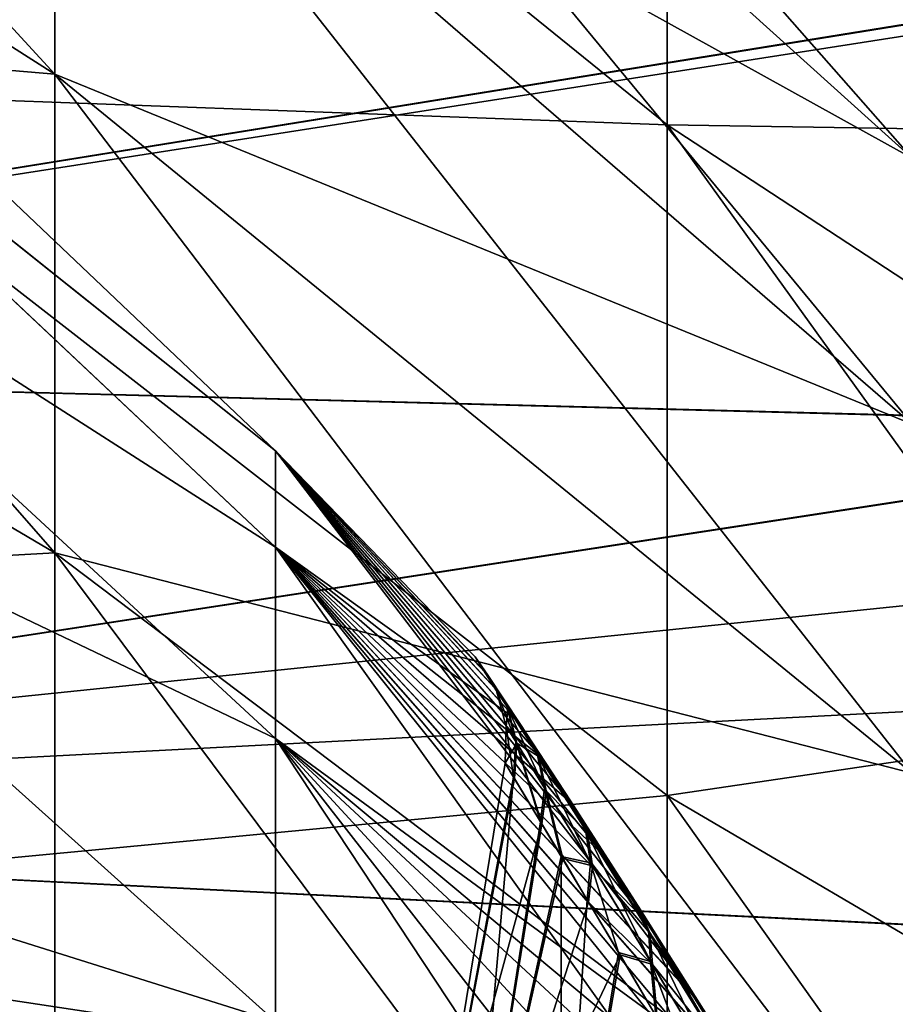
# Model space of a CAD drawing. Header units: metres. Extents: x 59 to 135, y -85 to 87.
# Tile 173 of 210: x 108.42 to 110.49, y 13.11 to 15.43. Entities that reach past the tile are written whole.
import ezdxf

# ---------------------------------------------------------------- set-up
doc = ezdxf.new("R2010")
doc.units = ezdxf.units.M
doc.layers.add('solid_21_404_502_XXX', color=7, linetype='CONTINUOUS')

msp = doc.modelspace()

# ---------------------------------------------------------------- linework, layer by layer
at = {"layer": 'solid_21_404_502_XXX'}
for points in [[(108.507957, 15.298185, -8.832412), (106.273232, 16.723129, -9.655103), (106.273232, 17.730942, -7.648382)], [(108.507957, 16.220125, -6.996679), (108.507957, 15.298185, -8.832412), (106.273232, 17.730942, -7.648382)], [(109.95063, 17.706997, 8.892788), (111.920319, 16.201336, 8.136617), (111.920319, 15.147185, 9.962461)], [(109.95063, 16.554878, 10.888315), (109.95063, 17.706997, 8.892788), (111.920319, 15.147185, 9.962461)], [(110.528244, 15.100091, -4.52067), (108.507957, 16.922714, -5.066329), (108.507957, 17.396454, -3.067464)], [(110.528244, 15.522808, -2.73709), (110.528244, 15.100091, -4.52067), (108.507957, 17.396454, -3.067464)], [(110.528244, 14.473172, -6.243117), (108.507957, 16.220125, -6.996679), (108.507957, 16.922714, -5.066329)], [(110.528244, 15.100091, -4.52067), (110.528244, 14.473172, -6.243117), (108.507957, 16.922714, -5.066329)], [(110.528244, 15.100091, 4.52067), (108.507957, 16.922714, 5.066329), (108.507957, 16.220125, 6.996679)], [(110.528244, 15.100091, 4.52067), (110.528244, 15.522808, 2.73709), (108.507957, 16.922714, 5.066329)], [(109.95063, 15.178885, 12.736596), (107.817078, 15.256873, 14.84396), (107.817078, 16.904716, 12.936224)], [(109.95063, 15.178885, 12.736596), (107.817078, 16.904716, 12.936224), (109.95063, 16.554878, 10.888315)], [(109.95063, 15.178885, -12.736596), (107.817078, 16.904657, -12.9363), (107.817078, 15.256809, -14.844025)], [(109.95063, 15.178885, -12.736596), (109.95063, 16.554878, -10.888315), (107.817078, 16.904657, -12.9363)], [(108.507957, 14.169364, -10.5487), (106.273232, 15.489164, -11.531256), (106.273232, 16.723129, -9.655103)], [(108.507957, 15.298185, -8.832412), (108.507957, 14.169364, -10.5487), (106.273232, 16.723129, -9.655103)], [(108.507957, 15.298185, 8.832412), (106.273232, 16.723129, 9.655103), (106.273232, 15.489164, 11.531256)], [(108.507957, 15.298185, 8.832412), (108.507957, 16.220125, 6.996679), (106.273232, 16.723129, 9.655103)], [(109.95063, 16.554878, 10.888315), (111.920319, 15.147185, 9.962461), (111.920319, 13.888194, 11.653579)], [(109.95063, 15.178885, 12.736596), (109.95063, 16.554878, 10.888315), (111.920319, 13.888194, 11.653579)], [(111.920319, 15.147185, -9.962461), (109.95063, 16.554878, -10.888315), (109.95063, 15.178885, -12.736596)], [(111.920319, 16.201336, -8.136617), (109.95063, 16.554878, -10.888315), (111.920319, 15.147185, -9.962461)], [(110.528244, 13.650528, -7.881136), (108.507957, 15.298185, -8.832412), (108.507957, 16.220125, -6.996679)], [(110.528244, 14.473172, -6.243117), (110.528244, 13.650528, -7.881136), (108.507957, 16.220125, -6.996679)], [(110.528244, 14.473172, 6.243117), (108.507957, 16.220125, 6.996679), (108.507957, 15.298185, 8.832412)], [(110.528244, 14.473172, 6.243117), (110.528244, 15.100091, 4.52067), (108.507957, 16.220125, 6.996679)], [(107.437912, 15.679488, 2.928599), (107.437912, 15.92045, 0.980965), (109.027382, 14.4102, 0.905898)], [(107.437912, 15.92045, 0.980965), (107.437912, 15.920416, -0.981519), (109.027382, 14.4102, 0.905898)], [(107.437912, 15.920416, -0.981519), (109.027382, 14.410127, -0.907072), (109.027382, 14.4102, 0.905898)], [(107.437912, 15.920416, -0.981519), (107.437912, 15.679386, -2.929145), (109.027382, 14.410127, -0.907072)], [(107.437912, 15.201177, 4.831902), (107.437912, 15.679488, 2.928599), (109.027382, 14.18308, 2.704586)], [(107.437912, 15.679488, 2.928599), (109.027382, 14.4102, 0.905898), (109.027382, 14.18308, 2.704586)], [(107.437912, 15.679386, -2.929145), (107.437912, 15.201008, -4.83243), (109.027382, 14.182859, -2.705741)], [(107.437912, 15.679386, -2.929145), (109.027382, 14.182859, -2.705741), (109.027382, 14.410127, -0.907072)], [(105.599998, 15.653258, 16.851572), (105.599998, 14.622243, 17.753592), (111.38752, 15.55778, 16.93976)], [(105.599998, 14.62224, -17.753593), (105.599998, 15.653255, -16.851576), (111.387741, 15.556545, -16.940895)], [(105.599998, 14.622243, 17.753592), (111.393028, 15.526625, 16.968321), (111.38752, 15.55778, 16.93976)], [(105.599998, 14.62224, -17.753593), (111.387741, 15.556545, -16.940895), (111.630524, 14.463686, -17.883003)], [(105.599998, 14.622243, 17.753592), (111.630112, 14.465241, 17.881744), (111.393028, 15.526625, 16.968321)], [(108.507957, 12.848927, -12.122337), (106.273232, 14.045735, -13.251468), (106.273232, 15.489164, -11.531256)], [(108.507957, 14.169364, -10.5487), (108.507957, 12.848927, -12.122337), (106.273232, 15.489164, -11.531256)], [(108.507957, 14.169364, 10.5487), (106.273232, 15.489164, 11.531256), (106.273232, 14.045735, 13.251468)], [(108.507957, 14.169364, 10.5487), (108.507957, 15.298185, 8.832412), (106.273232, 15.489164, 11.531256)], [(110.528244, 12.643284, -9.412577), (108.507957, 14.169364, -10.5487), (108.507957, 15.298185, -8.832412)], [(110.528244, 13.650528, -7.881136), (110.528244, 12.643284, -9.412577), (108.507957, 15.298185, -8.832412)], [(110.528244, 13.650528, 7.881136), (108.507957, 15.298185, 8.832412), (108.507957, 14.169364, 10.5487)], [(110.528244, 13.650528, 7.881136), (110.528244, 14.473172, 6.243117), (108.507957, 15.298185, 8.832412)], [(109.95063, 13.597622, 14.412637), (107.817078, 13.395056, 16.543512), (107.817078, 15.256873, 14.84396)], [(109.95063, 13.597622, 14.412637), (107.817078, 15.256873, 14.84396), (109.95063, 15.178885, 12.736596)], [(109.95063, 13.597622, -14.412637), (107.817078, 15.256809, -14.844025), (107.817078, 13.394988, -16.543566)], [(109.95063, 13.597622, -14.412637), (109.95063, 15.178885, -12.736596), (107.817078, 15.256809, -14.844025)], [(107.437912, 15.201177, 4.831902), (109.027382, 14.18308, 2.704586), (109.027382, 13.732345, 4.460633)], [(107.437912, 14.492756, 6.662061), (107.437912, 15.201177, 4.831902), (109.027382, 13.732345, 4.460633)], [(107.437912, 15.201008, -4.83243), (107.437912, 14.492524, -6.662565), (109.027382, 13.731981, -4.461751)], [(107.437912, 15.201008, -4.83243), (109.027382, 13.731981, -4.461751), (109.027382, 14.182859, -2.705741)], [(109.95063, 15.178885, 12.736596), (111.920319, 13.888194, 11.653579), (111.920319, 12.441389, 13.187102)], [(109.95063, 13.597622, 14.412637), (109.95063, 15.178885, 12.736596), (111.920319, 12.441389, 13.187102)], [(111.920319, 13.888194, -11.653579), (109.95063, 15.178885, -12.736596), (109.95063, 13.597622, -14.412637)], [(111.920319, 15.147185, -9.962461), (109.95063, 15.178885, -12.736596), (111.920319, 13.888194, -11.653579)], [(105.599998, 14.622243, 17.753592), (105.599998, 13.539354, 18.59263), (111.630112, 14.465241, 17.881744)], [(105.599998, 13.539352, -18.59263), (105.599998, 14.62224, -17.753593), (111.630524, 14.463686, -17.883003)], [(107.437912, 14.492756, 6.662061), (109.027382, 13.732345, 4.460633), (109.027382, 13.065102, 6.146352)], [(107.437912, 13.564951, 8.391373), (107.437912, 14.492756, 6.662061), (109.027382, 13.065102, 6.146352)], [(107.437912, 14.492524, -6.662565), (107.437912, 13.564659, -8.391845), (109.027382, 13.064601, -6.147416)], [(107.437912, 14.492524, -6.662565), (109.027382, 13.064601, -6.147416), (109.027382, 13.731981, -4.461751)], [(105.599998, 13.539354, 18.59263), (111.71096, 14.169159, 18.117256), (111.630112, 14.465241, 17.881744)], [(105.599998, 13.539352, -18.59263), (111.630524, 14.463686, -17.883003), (112.006294, 13.217943, -18.822487)], [(109.027382, 14.4102, 0.905898), (109.550514, 13.844868, 0.752528), (109.59272, 13.78028, 1.008682)], [(109.027382, 14.4102, 0.905898), (109.027382, 14.410127, -0.907072), (109.550514, 13.844868, 0.752528)], [(109.027382, 14.4102, 0.905898), (109.59272, 13.78028, 1.008682), (109.648026, 13.695308, 1.264824)], [(109.027382, 14.4102, 0.905898), (109.648026, 13.695308, 1.264824), (109.716774, 13.589062, 1.520475)], [(109.027382, 14.4102, 0.905898), (109.716774, 13.589062, 1.520475), (109.799614, 13.460135, 1.775304)], [(109.027382, 14.4102, 0.905898), (109.799614, 13.460135, 1.775304), (109.897392, 13.306721, 2.028694)], [(109.027382, 14.4102, 0.905898), (109.897392, 13.306721, 2.028694), (110.010506, 13.127405, 2.279564)], [(109.027382, 14.18308, 2.704586), (109.027382, 14.4102, 0.905898), (110.010506, 13.127405, 2.279564)], [(109.027382, 14.410127, -0.907072), (109.498192, 13.924586, -0.015076), (109.520851, 13.890107, 0.496375)], [(109.027382, 14.410127, -0.907072), (109.522797, 13.887166, -0.51652), (109.498192, 13.924586, -0.015076)], [(109.027382, 14.410127, -0.907072), (109.520851, 13.890107, 0.496375), (109.550514, 13.844868, 0.752528)], [(109.027382, 14.410127, -0.907072), (109.595634, 13.775805, -1.023901), (109.552971, 13.841112, -0.769902)], [(109.027382, 14.410127, -0.907072), (109.027382, 14.182859, -2.705741), (109.595634, 13.775805, -1.023901)], [(109.027382, 14.410127, -0.907072), (109.552971, 13.841112, -0.769902), (109.522797, 13.887166, -0.51652)], [(109.027382, 14.18308, 2.704586), (110.286034, 12.682173, 2.768934), (110.449112, 12.412505, 3.003947)], [(109.027382, 14.18308, 2.704586), (110.449112, 12.412505, 3.003947), (110.449112, 12.187748, 3.81481)], [(109.027382, 14.18308, 2.704586), (110.010506, 13.127405, 2.279564), (110.139717, 12.920106, 2.526765)], [(109.027382, 14.18308, 2.704586), (110.139717, 12.920106, 2.526765), (110.286034, 12.682173, 2.768934)], [(109.027382, 13.732345, 4.460633), (109.027382, 14.18308, 2.704586), (110.449112, 12.187748, 3.81481)], [(109.027382, 14.182859, -2.705741), (110.141525, 12.917185, -2.529983), (110.01297, 13.123472, -2.284635)], [(109.027382, 14.182859, -2.705741), (109.027382, 13.731981, -4.461751), (110.141525, 12.917185, -2.529983)], [(109.027382, 14.182859, -2.705741), (110.01297, 13.123472, -2.284635), (109.90033, 13.302085, -2.035729)], [(109.027382, 14.182859, -2.705741), (109.90033, 13.302085, -2.035729), (109.802811, 13.455148, -1.784263)], [(109.027382, 14.182859, -2.705741), (109.802811, 13.455148, -1.784263), (109.720016, 13.58404, -1.531336)], [(109.027382, 14.182859, -2.705741), (109.720016, 13.58404, -1.531336), (109.651207, 13.690402, -1.277903)], [(109.027382, 14.182859, -2.705741), (109.651207, 13.690402, -1.277903), (109.595634, 13.775805, -1.023901)], [(105.599998, 13.539354, 18.59263), (111.800674, 13.862484, 18.35297), (111.71096, 14.169159, 18.117256)], [(108.507957, 12.848927, 12.122337), (108.507957, 14.169364, 10.5487), (106.273232, 14.045735, 13.251468)], [(110.528244, 11.465061, -10.816728), (108.507957, 12.848927, -12.122337), (108.507957, 14.169364, -10.5487)], [(110.528244, 12.643284, -9.412577), (110.528244, 11.465061, -10.816728), (108.507957, 14.169364, -10.5487)], [(110.528244, 12.643284, 9.412577), (108.507957, 14.169364, 10.5487), (108.507957, 12.848927, 12.122337)], [(110.528244, 12.643284, 9.412577), (110.528244, 13.650528, 7.881136), (108.507957, 14.169364, 10.5487)], [(108.507957, 11.35473, -13.53204), (106.273232, 12.412361, -14.792476), (106.273232, 14.045735, -13.251468)], [(108.507957, 12.848927, -12.122337), (108.507957, 11.35473, -13.53204), (106.273232, 14.045735, -13.251468)], [(108.507957, 12.848927, 12.122337), (106.273232, 14.045735, 13.251468), (106.273232, 12.412361, 14.792476)], [(109.572639, 13.808042, 0.489921), (109.527969, 13.881505, 0.504562), (109.498192, 13.924586, -0.015076)], [(109.520851, 13.890107, 0.496375), (109.498192, 13.924586, -0.015076), (109.527969, 13.881505, 0.504562)], [(109.548981, 13.844721, -0.014599), (109.572639, 13.808042, 0.489921), (109.498192, 13.924586, -0.015076)], [(109.530617, 13.877509, -0.530424), (109.548981, 13.844721, -0.014599), (109.498192, 13.924586, -0.015076)], [(109.522797, 13.887166, -0.51652), (109.530617, 13.877509, -0.530424), (109.498192, 13.924586, -0.015076)], [(109.550514, 13.844868, 0.752528), (109.520851, 13.890107, 0.496375), (109.527969, 13.881505, 0.504562)], [(109.522797, 13.887166, -0.51652), (109.552971, 13.841112, -0.769902), (109.530617, 13.877509, -0.530424)], [(109.550514, 13.844868, 0.752528), (109.527969, 13.881505, 0.504562), (109.603294, 13.76761, 1.007)], [(109.644371, 13.696225, 0.9783), (109.603294, 13.76761, 1.007), (109.527969, 13.881505, 0.504562)], [(109.572639, 13.808042, 0.489921), (109.644371, 13.696225, 0.9783), (109.527969, 13.881505, 0.504562)], [(111.920319, 13.888194, -11.653579), (109.95063, 13.597622, -14.412637), (111.920319, 12.441389, -13.187102)], [(105.599998, 13.539354, 18.59263), (112.00573, 13.219634, 18.821299), (111.800674, 13.862484, 18.35297)], [(109.530617, 13.877509, -0.530424), (109.575165, 13.804122, -0.515042), (109.548981, 13.844721, -0.014599)], [(109.530617, 13.877509, -0.530424), (109.60759, 13.761082, -1.02802), (109.575165, 13.804122, -0.515042)], [(109.595634, 13.775805, -1.023901), (109.60759, 13.761082, -1.02802), (109.530617, 13.877509, -0.530424)], [(109.552971, 13.841112, -0.769902), (109.595634, 13.775805, -1.023901), (109.530617, 13.877509, -0.530424)], [(109.594002, 13.724628, 0.476042), (109.572639, 13.808042, 0.489921), (109.548981, 13.844721, -0.014599)], [(109.571594, 13.760487, -0.014182), (109.594002, 13.724628, 0.476042), (109.548981, 13.844721, -0.014599)], [(109.575165, 13.804122, -0.515042), (109.571594, 13.760487, -0.014182), (109.548981, 13.844721, -0.014599)], [(109.59272, 13.78028, 1.008682), (109.550514, 13.844868, 0.752528), (109.603294, 13.76761, 1.007)], [(109.575165, 13.804122, -0.515042), (109.596397, 13.720798, -0.500464), (109.571594, 13.760487, -0.014182)], [(109.662041, 13.615215, 0.951248), (109.644371, 13.696225, 0.9783), (109.572639, 13.808042, 0.489921)], [(109.594002, 13.724628, 0.476042), (109.662041, 13.615215, 0.951248), (109.572639, 13.808042, 0.489921)], [(109.575165, 13.804122, -0.515042), (109.64846, 13.689813, -0.99875), (109.596397, 13.720798, -0.500464)], [(109.60759, 13.761082, -1.02802), (109.64846, 13.689813, -0.99875), (109.575165, 13.804122, -0.515042)], [(109.648026, 13.695308, 1.264824), (109.59272, 13.78028, 1.008682), (109.603294, 13.76761, 1.007)], [(109.595634, 13.775805, -1.023901), (109.651207, 13.690402, -1.277903), (109.60759, 13.761082, -1.02802)], [(109.648026, 13.695308, 1.264824), (109.603294, 13.76761, 1.007), (109.722733, 13.585013, 1.478007)], [(109.758308, 13.516732, 1.437031), (109.722733, 13.585013, 1.478007), (109.603294, 13.76761, 1.007)], [(109.644371, 13.696225, 0.9783), (109.758308, 13.516732, 1.437031), (109.603294, 13.76761, 1.007)], [(109.571594, 13.760487, -0.014182), (109.569061, 13.673569, -0.013824), (109.589005, 13.640716, 0.449791)], [(109.596397, 13.720798, -0.500464), (109.569061, 13.673569, -0.013824), (109.571594, 13.760487, -0.014182)], [(109.571594, 13.760487, -0.014182), (109.589005, 13.640716, 0.449791), (109.594002, 13.724628, 0.476042)], [(109.60759, 13.761082, -1.02802), (109.727623, 13.577483, -1.493818), (109.64846, 13.689813, -0.99875)], [(109.651207, 13.690402, -1.277903), (109.727623, 13.577483, -1.493818), (109.60759, 13.761082, -1.02802)], [(109.027382, 13.732345, 4.460633), (110.449112, 12.187748, 3.81481), (110.449112, 11.910082, 4.609113)], [(109.027382, 13.732345, 4.460633), (110.449112, 11.910082, 4.609113), (110.449112, 11.580712, 5.383408)], [(109.027382, 13.065102, 6.146352), (109.027382, 13.732345, 4.460633), (110.449112, 11.580712, 5.383408)], [(109.027382, 13.731981, -4.461751), (110.449112, 12.187748, -3.814811), (110.449112, 12.412505, -3.003947)], [(109.027382, 13.731981, -4.461751), (110.449112, 12.412505, -3.003947), (110.287018, 12.680564, -2.770449)], [(109.027382, 13.731981, -4.461751), (110.449112, 11.910082, -4.609113), (110.449112, 12.187748, -3.814811)], [(109.027382, 13.731981, -4.461751), (109.027382, 13.064601, -6.147416), (110.449112, 11.910082, -4.609113)], [(109.027382, 13.731981, -4.461751), (110.287018, 12.680564, -2.770449), (110.141525, 12.917185, -2.529983)], [(109.596397, 13.720798, -0.500464), (109.590805, 13.637671, -0.469705), (109.569061, 13.673569, -0.013824)], [(109.594002, 13.724628, 0.476042), (109.589005, 13.640716, 0.449791), (109.652466, 13.53576, 0.915145)], [(109.596397, 13.720798, -0.500464), (109.655365, 13.530943, -0.930697), (109.590805, 13.637671, -0.469705)], [(109.594002, 13.724628, 0.476042), (109.652466, 13.53576, 0.915145), (109.662041, 13.615215, 0.951248)], [(109.596397, 13.720798, -0.500464), (109.665932, 13.608937, -0.971171), (109.655365, 13.530943, -0.930697)], [(109.64846, 13.689813, -0.99875), (109.665932, 13.608937, -0.971171), (109.596397, 13.720798, -0.500464)], [(109.770386, 13.439299, 1.398756), (109.758308, 13.516732, 1.437031), (109.644371, 13.696225, 0.9783)], [(109.662041, 13.615215, 0.951248), (109.770386, 13.439299, 1.398756), (109.644371, 13.696225, 0.9783)], [(109.716774, 13.589062, 1.520475), (109.648026, 13.695308, 1.264824), (109.722733, 13.585013, 1.478007)], [(109.569061, 13.673569, -0.013824), (109.378418, 12.511602, -0.334953), (109.378487, 12.511582, 0.335844)], [(109.569061, 13.673569, -0.013824), (109.590805, 13.637671, -0.469705), (109.378418, 12.511602, -0.334953)], [(109.589005, 13.640716, 0.449791), (109.569061, 13.673569, -0.013824), (109.378487, 12.511582, 0.335844)], [(109.64846, 13.689813, -0.99875), (109.762978, 13.509324, -1.45245), (109.665932, 13.608937, -0.971171)], [(109.727623, 13.577483, -1.493818), (109.762978, 13.509324, -1.45245), (109.64846, 13.689813, -0.99875)], [(109.651207, 13.690402, -1.277903), (109.720016, 13.58404, -1.531336), (109.727623, 13.577483, -1.493818)], [(109.590805, 13.637671, -0.469705), (109.655365, 13.530943, -0.930697), (109.378418, 12.511602, -0.334953)], [(109.589005, 13.640716, 0.449791), (109.378487, 12.511582, 0.335844), (109.48616, 12.474373, 0.998473)], [(109.652466, 13.53576, 0.915145), (109.589005, 13.640716, 0.449791), (109.48616, 12.474373, 0.998473)], [(109.662041, 13.615215, 0.951248), (109.652466, 13.53576, 0.915145), (109.701416, 13.454207, 1.148603)], [(109.665932, 13.608937, -0.971171), (109.70462, 13.448859, -1.162141), (109.655365, 13.530943, -0.930697)], [(109.662041, 13.615215, 0.951248), (109.701416, 13.454207, 1.148603), (109.770386, 13.439299, 1.398756)], [(109.665932, 13.608937, -0.971171), (109.774834, 13.432031, -1.413824), (109.70462, 13.448859, -1.162141)], [(109.762978, 13.509324, -1.45245), (109.774834, 13.432031, -1.413824), (109.665932, 13.608937, -0.971171)], [(109.95063, 11.832475, 15.893772), (107.817078, 13.395056, 16.543512), (109.95063, 13.597622, 14.412637)], [(109.95063, 11.832475, -15.893772), (109.95063, 13.597622, -14.412637), (107.817078, 13.394988, -16.543566)], [(109.716774, 13.589062, 1.520475), (109.722733, 13.585013, 1.478007), (109.877892, 13.344091, 1.908534)], [(109.799614, 13.460135, 1.775304), (109.716774, 13.589062, 1.520475), (109.877892, 13.344091, 1.908534)], [(109.720016, 13.58404, -1.531336), (109.802811, 13.455148, -1.784263), (109.727623, 13.577483, -1.493818)], [(109.906639, 13.279529, 1.857425), (109.877892, 13.344091, 1.908534), (109.722733, 13.585013, 1.478007)], [(109.758308, 13.516732, 1.437031), (109.906639, 13.279529, 1.857425), (109.722733, 13.585013, 1.478007)], [(109.727623, 13.577483, -1.493818), (109.882439, 13.336969, -1.919413), (109.762978, 13.509324, -1.45245)], [(109.802811, 13.455148, -1.784263), (109.882439, 13.336969, -1.919413), (109.727623, 13.577483, -1.493818)], [(109.95063, 13.597622, 14.412637), (111.920319, 12.441389, 13.187102), (111.920319, 10.826336, 14.542293)], [(109.95063, 11.832475, 15.893772), (109.95063, 13.597622, 14.412637), (111.920319, 10.826336, 14.542293)], [(111.920319, 12.441389, -13.187102), (109.95063, 13.597622, -14.412637), (109.95063, 11.832475, -15.893772)], [(107.437912, 12.431806, 9.99366), (107.437912, 13.564951, 8.391373), (109.027382, 12.191872, 7.735166)], [(107.437912, 13.564951, 8.391373), (109.027382, 13.065102, 6.146352), (109.027382, 12.191872, 7.735166)], [(107.437912, 13.564659, -8.391845), (107.437912, 12.431458, -9.994093), (109.027382, 12.191242, -7.736159)], [(107.437912, 13.564659, -8.391845), (109.027382, 12.191242, -7.736159), (109.027382, 13.064601, -6.147416)], [(105.599998, 13.539354, 18.59263), (105.599998, 12.408435, 19.365711), (112.00573, 13.219634, 18.821299)], [(105.599998, 13.539352, -18.59263), (112.006294, 13.217943, -18.822487), (112.246452, 12.533974, -19.284697)], [(105.599998, 12.408433, -19.365711), (105.599998, 13.539352, -18.59263), (112.246452, 12.533974, -19.284697)], [(109.655365, 13.530943, -0.930697), (109.485947, 12.474453, -0.997597), (109.378418, 12.511602, -0.334953)], [(109.655365, 13.530943, -0.930697), (109.70462, 13.448859, -1.162141), (109.485947, 12.474453, -0.997597)], [(109.701416, 13.454207, 1.148603), (109.652466, 13.53576, 0.915145), (109.48616, 12.474373, 0.998473)], [(109.911858, 13.206361, 1.810246), (109.906639, 13.279529, 1.857425), (109.758308, 13.516732, 1.437031)], [(109.770386, 13.439299, 1.398756), (109.911858, 13.206361, 1.810246), (109.758308, 13.516732, 1.437031)], [(109.762978, 13.509324, -1.45245), (109.910988, 13.272511, -1.868064), (109.774834, 13.432031, -1.413824)], [(109.882439, 13.336969, -1.919413), (109.910988, 13.272511, -1.868064), (109.762978, 13.509324, -1.45245)], [(109.70462, 13.448859, -1.162141), (109.765846, 13.346356, -1.393661), (109.485947, 12.474453, -0.997597)], [(109.701416, 13.454207, 1.148603), (109.48616, 12.474373, 0.998473), (109.700211, 12.403715, 1.635605)], [(109.762535, 13.35192, 1.382246), (109.701416, 13.454207, 1.148603), (109.700211, 12.403715, 1.635605)], [(109.770386, 13.439299, 1.398756), (109.701416, 13.454207, 1.148603), (109.762535, 13.35192, 1.382246)], [(109.774834, 13.432031, -1.413824), (109.765846, 13.346356, -1.393661), (109.70462, 13.448859, -1.162141)], [(109.770386, 13.439299, 1.398756), (109.762535, 13.35192, 1.382246), (109.836517, 13.227318, 1.615877)], [(109.770386, 13.439299, 1.398756), (109.836517, 13.227318, 1.615877), (109.911858, 13.206361, 1.810246)], [(109.897392, 13.306721, 2.028694), (109.799614, 13.460135, 1.775304), (109.877892, 13.344091, 1.908534)], [(109.802811, 13.455148, -1.784263), (109.90033, 13.302085, -2.035729), (109.882439, 13.336969, -1.919413)], [(109.774834, 13.432031, -1.413824), (109.916016, 13.199461, -1.82068), (109.765846, 13.346356, -1.393661)], [(109.910988, 13.272511, -1.868064), (109.916016, 13.199461, -1.82068), (109.774834, 13.432031, -1.413824)], [(109.95063, 11.832475, 15.893772), (107.817078, 11.345376, 18.011045), (107.817078, 13.395056, 16.543512)], [(109.95063, 11.832475, -15.893772), (107.817078, 13.394988, -16.543566), (107.817078, 11.345306, -18.011089)], [(109.765846, 13.346356, -1.393661), (109.839798, 13.221755, -1.625349), (109.485947, 12.474453, -0.997597)], [(109.836517, 13.227318, 1.615877), (109.762535, 13.35192, 1.382246), (109.700211, 12.403715, 1.635605)], [(109.916016, 13.199461, -1.82068), (109.839798, 13.221755, -1.625349), (109.765846, 13.346356, -1.393661)], [(109.897392, 13.306721, 2.028694), (109.877892, 13.344091, 1.908534), (110.060165, 13.055455, 2.294461)], [(110.081306, 12.994881, 2.235381), (110.060165, 13.055455, 2.294461), (109.877892, 13.344091, 1.908534)], [(109.906639, 13.279529, 1.857425), (110.081306, 12.994881, 2.235381), (109.877892, 13.344091, 1.908534)], [(109.882439, 13.336969, -1.919413), (110.063622, 13.049912, -2.300957), (109.910988, 13.272511, -1.868064)], [(110.01297, 13.123472, -2.284635), (110.063622, 13.049912, -2.300957), (109.882439, 13.336969, -1.919413)], [(109.90033, 13.302085, -2.035729), (110.01297, 13.123472, -2.284635), (109.882439, 13.336969, -1.919413)], [(110.010506, 13.127405, 2.279564), (109.897392, 13.306721, 2.028694), (110.060165, 13.055455, 2.294461)], [(110.079002, 12.926255, 2.181604), (110.081306, 12.994881, 2.235381), (109.906639, 13.279529, 1.857425)], [(109.911858, 13.206361, 1.810246), (110.079002, 12.926255, 2.181604), (109.906639, 13.279529, 1.857425)], [(109.910988, 13.272511, -1.868064), (110.084633, 12.98941, -2.241753), (109.916016, 13.199461, -1.82068)], [(110.063622, 13.049912, -2.300957), (110.084633, 12.98941, -2.241753), (109.910988, 13.272511, -1.868064)], [(105.599998, 12.408435, 19.365711), (112.165619, 12.75759, 19.137501), (112.00573, 13.219634, 18.821299)], [(109.839798, 13.221755, -1.625349), (109.699867, 12.40382, -1.634811), (109.485947, 12.474453, -0.997597)], [(109.839798, 13.221755, -1.625349), (109.927132, 13.073077, -1.856518), (109.699867, 12.40382, -1.634811)], [(109.92408, 13.078295, 1.849025), (109.836517, 13.227318, 1.615877), (109.700211, 12.403715, 1.635605)], [(109.911858, 13.206361, 1.810246), (109.836517, 13.227318, 1.615877), (109.92408, 13.078295, 1.849025)], [(109.916016, 13.199461, -1.82068), (109.927132, 13.073077, -1.856518), (109.839798, 13.221755, -1.625349)], [(109.911858, 13.206361, 1.810246), (109.92408, 13.078295, 1.849025), (110.02597, 12.903307, 2.080674)], [(109.911858, 13.206361, 1.810246), (110.02597, 12.903307, 2.080674), (110.079002, 12.926255, 2.181604)], [(109.916016, 13.199461, -1.82068), (110.082184, 12.920867, -2.187877), (109.927132, 13.073077, -1.856518)], [(110.084633, 12.98941, -2.241753), (110.082184, 12.920867, -2.187877), (109.916016, 13.199461, -1.82068)], [(110.139717, 12.920106, 2.526765), (110.010506, 13.127405, 2.279564), (110.060165, 13.055455, 2.294461)], [(110.01297, 13.123472, -2.284635), (110.141525, 12.917185, -2.529983), (110.063622, 13.049912, -2.300957)]]:
    msp.add_3dface(points, dxfattribs=at)

doc.saveas('drawing.dxf')
